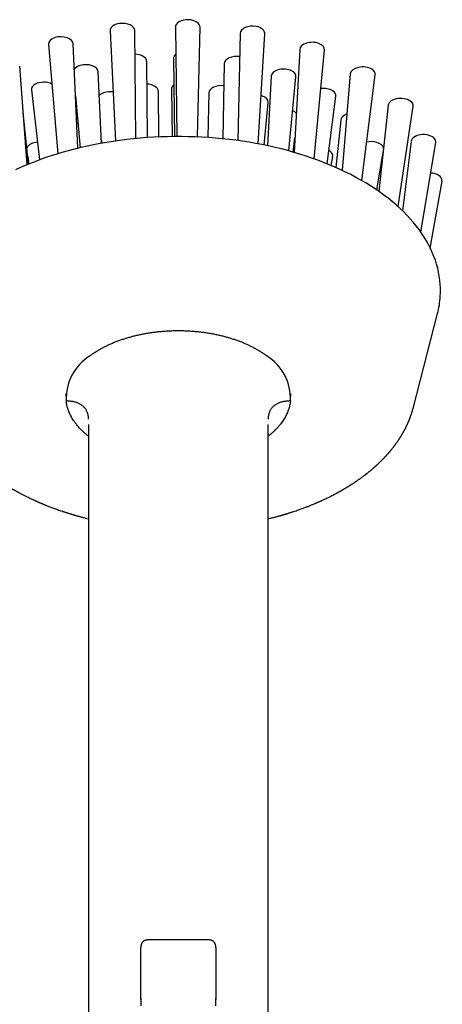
# Model space of a CAD drawing. Header units: millimetres. Extents: x 8 to 974, y 12 to 718.
# Tile 11 of 37: x 286 to 343, y 586 to 718. Entities that reach past the tile are written whole.
import ezdxf

# ---------------------------------------------------------------- set-up
doc = ezdxf.new("R2010")
doc.units = ezdxf.units.MM

msp = doc.modelspace()

# ---------------------------------------------------------------- linework, layer by layer
at = {"color": 7, "linetype": 'Continuous', "lineweight": 30}
for p, q in [((307.17, 716.82), (307.38, 702.21)), ((310.1, 702.15), (310.47, 716.81)), ((298.44, 716.32), (299.19, 701.61)), ((301.9, 701.94), (301.74, 716.35)), ((315.81, 715.97), (315.5, 701.67)), ((318.21, 701.23), (319.11, 715.93)), ((290.22, 714.51), (291.48, 699.91)), ((294.16, 700.64), (293.53, 714.58)), ((323.77, 713.84), (323.02, 700.09)), ((325.69, 699.23), (327.07, 713.77)), ((287.39, 698.45), (286.38, 711.61)), ((303.45, 702.06), (303.34, 712.25)), ((306.9, 712.61), (307.05, 702.2)), ((313.69, 711.95), (313.48, 701.91)), ((297.31, 701.3), (296.87, 710.85)), ((319.96, 710.27), (319.45, 700.98)), ((322.31, 700.29), (323.26, 710.2)), ((330.52, 710.57), (329.43, 697.69)), ((332.05, 696.33), (333.82, 710.46)), ((287.95, 708.43), (289.04, 699.09)), ((293.84, 707.63), (294.44, 700.71)), ((304.95, 702.15), (304.89, 708.26)), ((306.63, 708.52), (306.73, 702.2)), ((311.64, 708.04), (311.51, 702.07)), ((327.43, 698.57), (328.57, 707.6)), ((319.02, 701.07), (319.56, 706.74)), ((335.58, 706.38), (334.34, 694.87)), ((336.89, 692.86), (338.89, 706.25)), ((287.56, 698.52), (286.86, 705.42)), ((329.25, 704.41), (328.57, 698.09)), ((297.29, 701.69), (297.32, 701.31)), ((322.88, 700.13), (323.13, 702.1)), ((338.63, 701.56), (337.49, 692.3)), ((339.95, 689.43), (341.94, 701.41)), ((287.45, 699.6), (287.62, 698.54)), ((334.06, 695.07), (334.93, 700.33)), ((327.97, 698.34), (328.17, 699.56)), ((341.2, 687.31), (342.76, 696.27)), ((338.95, 666.06), (342.16, 678.56)), ((292.56, 667.88), (292.56, 667.48)), ((322.56, 667.48), (322.56, 667.88)), ((295.56, 663.77), (295.56, 473.19)), ((319.56, 473.19), (319.56, 663.77)), ((311.56, 594.91), (303.56, 594.91)), ((302.56, 587.14), (302.55, 586.86))]:
    msp.add_line(p, q, dxfattribs=at)
at = {"color": 7, "linetype": 'Continuous', "lineweight": 30, "flags": 128}
msp.add_lwpolyline([(342.53, 680.86), (342.55, 681.4), (342.55, 681.94), (342.53, 682.48), (342.48, 683.01), (342.4, 683.55), (342.31, 684.09), (342.19, 684.62), (342.04, 685.15), (341.87, 685.68), (341.68, 686.21), (341.46, 686.73), (341.23, 687.25), (340.96, 687.77), (340.68, 688.28), (340.37, 688.79), (340.04, 689.29), (339.69, 689.79), (339.32, 690.28), (338.92, 690.76), (338.5, 691.24), (338.06, 691.72), (337.61, 692.18), (337.13, 692.64), (336.62, 693.09), (336.1, 693.53), (335.56, 693.97), (335.01, 694.4), (334.43, 694.81), (333.83, 695.22), (333.22, 695.62), (332.59, 696.01), (331.94, 696.39), (331.27, 696.76), (330.59, 697.12), (329.89, 697.47), (329.18, 697.81), (328.45, 698.14), (327.71, 698.45), (326.95, 698.76), (326.18, 699.05), (325.4, 699.33), (324.61, 699.6), (323.8, 699.86), (322.98, 700.1), (322.16, 700.33), (321.32, 700.55), (320.47, 700.75), (319.61, 700.95), (318.75, 701.13), (317.88, 701.29), (317, 701.44), (316.11, 701.58), (315.22, 701.71), (314.33, 701.82), (313.43, 701.91), (312.52, 702), (311.61, 702.07), (310.7, 702.12), (309.79, 702.16), (308.87, 702.19), (307.96, 702.2), (307.04, 702.2), (306.12, 702.19), (305.21, 702.16), (304.29, 702.12), (303.38, 702.06), (302.48, 701.99), (301.57, 701.9), (300.67, 701.8), (299.77, 701.69), (298.88, 701.56), (298, 701.42), (297.12, 701.27), (296.25, 701.1), (295.39, 700.92), (294.53, 700.73), (293.69, 700.52), (292.85, 700.3), (292.02, 700.07), (291.21, 699.82), (290.4, 699.57), (289.61, 699.3), (288.83, 699.01), (288.06, 698.72), (287.31, 698.41), (286.57, 698.1), (285.84, 697.77)], dxfattribs=at)
at = {"color": 7, "linetype": 'Continuous', "lineweight": 30}
for centre, radius, start, end in [((330.13, 681.67), 12.43, 345.5139, 356.2879), ((299.34, 667.19), 6.76, 122.1993, 182.4241), ((315.77, 667.19), 6.76, 357.5759, 57.8007)]:
    msp.add_arc(centre, radius, start, end, dxfattribs=at)
for centre, major_axis, ratio, start_param, end_param in [((300.09, 716.35), (1.65, 0), 0.591756, 1.798394, 3.173554), ((300.09, 716.35), (1.65, 0), 0.591756, 0.008287, 1.798394), ((308.82, 716.83), (1.65, 0), 0.592188, 1.532632, 3.150007), ((308.82, 716.83), (1.65, 0), 0.592188, 6.267961, 7.815818), ((317.46, 715.97), (1.65, 0.01), 0.591419, 1.267034, 3.126777), ((317.46, 715.97), (1.65, 0.01), 0.591419, 6.244666, 7.550219), ((291.87, 714.56), (1.65, -0.01), 0.590246, 2.06322, 3.195591), ((291.87, 714.56), (1.65, -0.01), 0.590246, 0.030186, 2.06322), ((325.42, 713.82), (1.65, 0.01), 0.589668, 1.002646, 3.105652), ((325.42, 713.82), (1.65, 0.01), 0.589668, 6.223374, 7.285832), ((301.68, 712.24), (1.65, 0), 0.591756, 0.008287, 1.516947), ((308.55, 712.62), (1.65, 0), 0.592188, 2.505287, 3.150007), ((315.34, 711.94), (1.65, 0.01), 0.591419, 1.325533, 3.126777), ((295.22, 710.83), (1.65, -0.01), 0.590246, 2.06322, 2.775576), ((295.22, 710.83), (1.65, -0.01), 0.590246, 0.030186, 2.06322), ((332.17, 710.53), (1.66, 0.01), 0.587421, 0.740157, 3.088135), ((321.61, 710.25), (1.65, 0.01), 0.589668, 1.002646, 3.105652), ((321.61, 710.25), (1.65, 0.01), 0.589668, 6.223374, 7.285832), ((332.17, 710.53), (1.66, 0.01), 0.587421, 6.205586, 7.023342), ((289.6, 708.49), (1.66, -0.01), 0.588082, 2.326294, 3.214516), ((289.6, 708.49), (1.66, -0.01), 0.588082, 0.864745, 2.326294), ((303.23, 708.25), (1.65, 0), 0.591756, 0.008287, 1.490149), ((308.29, 708.53), (1.65, 0), 0.592188, 2.51272, 3.150007), ((313.29, 708.03), (1.65, 0.01), 0.591419, 1.36185, 3.126777), ((298.47, 707.22), (1.66, -0.01), 0.590246, 2.06322, 2.648245), ((298.47, 707.22), (1.66, -0.01), 0.590246, 1.339439, 2.06322), ((317.9, 706.79), (1.66, 0.01), 0.589668, 1.002646, 1.13293), ((317.9, 706.79), (1.66, 0.01), 0.589668, 6.223374, 7.285832), ((326.92, 707.66), (1.66, 0.01), 0.587421, 0.740157, 1.769898), ((326.92, 707.66), (1.66, 0.01), 0.587421, 6.205586, 7.023342), ((294.33, 705.49), (1.66, -0.01), 0.588082, 1.810887, 1.840646), ((337.24, 706.33), (1.66, 0.01), 0.585288, 0.479714, 3.075311), ((337.24, 706.33), (1.66, 0.01), 0.585288, 6.19239, 6.7629), ((285.2, 705.37), (1.66, -0.01), 0.585854, 0.063127, 0.11287), ((321.81, 704.88), (1.66, 0.01), 0.587421, 0.740157, 0.909525), ((321.81, 704.88), (1.66, 0.01), 0.587421, 0.451557, 0.740157), ((330.9, 704.36), (1.66, 0.01), 0.585288, 2.099471, 3.075311), ((340.29, 701.5), (1.66, 0), 0.583828, 0.220926, 3.06785), ((288.98, 700.48), (1.66, -0.01), 0.584152, 1.698967, 2.846502), ((333.3, 700.56), (1.66, 0), 0.583828, 0.220926, 1.944169), ((340.29, 701.5), (1.66, 0), 0.583828, 6.184458, 6.504111), ((288.98, 700.48), (1.66, -0.01), 0.584152, 2.846502, 2.959682), ((326.51, 699.65), (1.66, 0), 0.583828, 0.220926, 0.810475), ((326.51, 699.65), (1.66, 0), 0.583828, 6.184458, 6.504111), ((333.3, 700.56), (1.66, 0), 0.583828, 0.039917, 0.220926), ((333.94, 696.53), (1.66, 0), 0.583415, 1.153748, 1.260446), ((341.1, 696.37), (1.66, 0), 0.583415, 6.246177, 7.758902), ((341.1, 696.37), (1.66, 0), 0.583415, 6.182135, 6.246177)]:
    msp.add_ellipse(centre, major_axis=major_axis, ratio=ratio, start_param=start_param, end_param=end_param, dxfattribs=at)
msp.add_open_spline([(295.74, 672.91), (295.86, 672.99), (296.09, 673.17), (296.47, 673.42), (296.86, 673.66), (297.26, 673.89), (297.68, 674.12), (298.12, 674.33), (298.56, 674.54), (299.02, 674.73), (299.5, 674.91), (299.98, 675.09), (300.48, 675.25), (300.98, 675.4), (301.5, 675.54), (302.02, 675.67), (302.55, 675.79), (303.09, 675.89), (303.63, 675.99), (304.18, 676.07), (304.74, 676.14), (305.3, 676.19), (305.86, 676.24), (306.42, 676.27), (306.99, 676.29), (307.56, 676.29), (308.12, 676.29), (308.69, 676.27), (309.25, 676.24), (309.82, 676.19), (310.38, 676.14), (310.93, 676.07), (311.48, 675.99), (312.02, 675.89), (312.56, 675.79), (313.09, 675.67), (313.62, 675.54), (314.13, 675.4), (314.64, 675.25), (315.13, 675.09), (315.62, 674.91), (316.09, 674.73), (316.55, 674.54), (317, 674.33), (317.43, 674.12), (317.85, 673.89), (318.25, 673.66), (318.64, 673.42), (319.02, 673.17), (319.26, 672.99), (319.37, 672.91)], degree=3, dxfattribs=at)
for points, knots in [([(295.56, 662.19), (295.55, 662.19), (295.44, 662.27), (295.24, 662.44), (294.96, 662.69), (294.7, 662.93), (294.45, 663.19), (294.21, 663.44), (293.99, 663.71), (293.78, 663.99), (293.58, 664.28), (293.39, 664.57), (293.23, 664.86), (293.08, 665.16), (292.95, 665.45), (292.85, 665.74), (292.76, 666.03), (292.68, 666.32), (292.63, 666.61), (292.6, 666.8), (292.59, 666.9)], [0, 0, 0, 0, 0.001966, 0.062716, 0.119994, 0.177273, 0.234552, 0.29183, 0.349109, 0.409859, 0.470608, 0.531358, 0.592108, 0.652857, 0.713607, 0.770886, 0.828164, 0.885443, 0.942721, 1, 1, 1, 1]), ([(295.58, 664.47), (295.58, 664.55), (295.57, 664.7), (295.53, 664.92), (295.49, 665.12), (295.43, 665.32), (295.36, 665.49), (295.28, 665.65), (295.2, 665.78), (295.11, 665.91), (295.01, 666.03), (294.9, 666.15), (294.78, 666.25), (294.65, 666.35), (294.51, 666.44), (294.36, 666.52), (294.2, 666.59), (294.03, 666.66), (293.84, 666.72), (293.63, 666.78), (293.39, 666.83), (293.13, 666.86), (292.87, 666.89), (292.68, 666.9), (292.59, 666.9)], [0, 0, 0, 0, 0.059551, 0.116333, 0.170535, 0.222376, 0.272102, 0.312131, 0.351067, 0.389107, 0.426459, 0.463347, 0.5, 0.536653, 0.573541, 0.610893, 0.648933, 0.687869, 0.727898, 0.777624, 0.829465, 0.883667, 0.940449, 1, 1, 1, 1]), ([(322.52, 666.9), (322.43, 666.9), (322.25, 666.89), (321.98, 666.86), (321.72, 666.83), (321.48, 666.78), (321.27, 666.72), (321.08, 666.66), (320.91, 666.59), (320.75, 666.52), (320.6, 666.44), (320.46, 666.35), (320.33, 666.25), (320.21, 666.15), (320.1, 666.03), (320, 665.91), (319.91, 665.78), (319.83, 665.65), (319.75, 665.49), (319.68, 665.32), (319.62, 665.12), (319.58, 664.92), (319.55, 664.7), (319.54, 664.55), (319.53, 664.47)], [0, 0, 0, 0, 0.059551, 0.116333, 0.170535, 0.222376, 0.272102, 0.312131, 0.351067, 0.389107, 0.426459, 0.463347, 0.5, 0.536653, 0.573541, 0.610893, 0.648933, 0.687869, 0.727898, 0.777624, 0.829465, 0.883667, 0.940449, 1, 1, 1, 1]), ([(322.52, 666.9), (322.51, 666.8), (322.48, 666.59), (322.42, 666.28), (322.34, 665.98), (322.24, 665.67), (322.13, 665.37), (321.99, 665.08), (321.85, 664.79), (321.69, 664.52), (321.51, 664.24), (321.32, 663.97), (321.12, 663.7), (320.89, 663.43), (320.64, 663.16), (320.37, 662.89), (320.09, 662.63), (319.82, 662.39), (319.63, 662.25), (319.56, 662.19)], [0, 0, 0, 0, 0.0607637, 0.1215274, 0.1822911, 0.2430548, 0.3038185, 0.3645821, 0.421874, 0.4791658, 0.5364576, 0.5937494, 0.6510412, 0.7118049, 0.7725686, 0.8333323, 0.8940959, 0.9548596, 1, 1, 1, 1]), ([(276.17, 666.06), (276.17, 666.05), (276.18, 666.02), (276.19, 665.98), (276.2, 665.94), (276.21, 665.9), (276.22, 665.86), (276.23, 665.84), (276.23, 665.81), (276.24, 665.79), (276.25, 665.77), (276.25, 665.74), (276.26, 665.72), (276.27, 665.68), (276.28, 665.64), (276.3, 665.59), (276.31, 665.54), (276.33, 665.47), (276.35, 665.41), (276.37, 665.36), (276.38, 665.31), (276.4, 665.26), (276.42, 665.21), (276.43, 665.15), (276.45, 665.1), (276.47, 665.04), (276.49, 664.98), (276.52, 664.91), (276.55, 664.83), (276.58, 664.74), (276.61, 664.66), (276.63, 664.6), (276.65, 664.56), (276.67, 664.51), (276.68, 664.48), (276.69, 664.44), (276.7, 664.42), (276.72, 664.39), (276.73, 664.36), (276.74, 664.33), (276.76, 664.28), (276.78, 664.23), (276.8, 664.18), (276.83, 664.11), (276.85, 664.06), (276.88, 664.01), (276.89, 663.96), (276.91, 663.92), (276.93, 663.89), (276.94, 663.86), (276.95, 663.83), (276.96, 663.81), (276.98, 663.78), (276.99, 663.75), (277, 663.72), (277.02, 663.69), (277.04, 663.64), (277.06, 663.6), (277.09, 663.54), (277.11, 663.49), (277.14, 663.44), (277.17, 663.38), (277.2, 663.32), (277.23, 663.26), (277.26, 663.2), (277.29, 663.13), (277.32, 663.08), (277.34, 663.03), (277.37, 662.99), (277.39, 662.95), (277.4, 662.92), (277.42, 662.89), (277.44, 662.86), (277.45, 662.83), (277.47, 662.79), (277.5, 662.75), (277.52, 662.71), (277.55, 662.66), (277.58, 662.61), (277.6, 662.57), (277.63, 662.51), (277.68, 662.44), (277.72, 662.37), (277.77, 662.29), (277.81, 662.21), (277.86, 662.14), (277.9, 662.07), (277.94, 662), (277.99, 661.93), (278.03, 661.86), (278.07, 661.8), (278.12, 661.73), (278.16, 661.66), (278.21, 661.59), (278.27, 661.51), (278.32, 661.44), (278.37, 661.37), (278.41, 661.3), (278.46, 661.24), (278.5, 661.18), (278.53, 661.13), (278.57, 661.09), (278.59, 661.05), (278.62, 661.02), (278.64, 660.99), (278.67, 660.95), (278.7, 660.91), (278.74, 660.86), (278.81, 660.77), (278.9, 660.65), (278.99, 660.54), (279.05, 660.46), (279.09, 660.41), (279.13, 660.36), (279.16, 660.32), (279.19, 660.29), (279.21, 660.27), (279.23, 660.25), (279.24, 660.23), (279.25, 660.21), (279.26, 660.2), (279.28, 660.18), (279.3, 660.16), (279.32, 660.13), (279.36, 660.09), (279.43, 660), (279.55, 659.87), (279.67, 659.73), (279.75, 659.64), (279.79, 659.59), (279.84, 659.55), (279.88, 659.5), (279.93, 659.45), (279.96, 659.41), (279.99, 659.38), (280.01, 659.36), (280.03, 659.34), (280.05, 659.32), (280.07, 659.3), (280.09, 659.27), (280.12, 659.25), (280.15, 659.21), (280.19, 659.18), (280.23, 659.14), (280.28, 659.08), (280.36, 659), (280.44, 658.92), (280.52, 658.84), (280.59, 658.77), (280.66, 658.7), (280.72, 658.64), (280.78, 658.59), (280.84, 658.53), (280.89, 658.48), (280.94, 658.43), (280.99, 658.39), (281.02, 658.36), (281.04, 658.34), (281.07, 658.32), (281.09, 658.3), (281.12, 658.27), (281.16, 658.23), (281.21, 658.19), (281.27, 658.13), (281.34, 658.07), (281.46, 657.96), (281.65, 657.8), (281.83, 657.65), (281.96, 657.54), (282.02, 657.49), (282.08, 657.45), (282.13, 657.41), (282.17, 657.37), (282.21, 657.34), (282.24, 657.32), (282.27, 657.29), (282.3, 657.27), (282.35, 657.23), (282.41, 657.18), (282.48, 657.13), (282.55, 657.07), (282.62, 657.01), (282.7, 656.96), (282.79, 656.89), (282.88, 656.82), (282.98, 656.75), (283.09, 656.67), (283.2, 656.59), (283.32, 656.5), (283.43, 656.43), (283.5, 656.37), (283.55, 656.34), (283.6, 656.3), (283.65, 656.27), (283.69, 656.24), (283.73, 656.21), (283.77, 656.19), (283.8, 656.17), (283.82, 656.15), (283.83, 656.14), (283.85, 656.13), (283.87, 656.12), (283.9, 656.1), (283.94, 656.07), (283.98, 656.04), (284.06, 655.99), (284.18, 655.91), (284.34, 655.81), (284.53, 655.69), (284.74, 655.55), (284.99, 655.4), (285.25, 655.24), (285.46, 655.12), (285.61, 655.03), (285.69, 654.98), (285.77, 654.94), (285.84, 654.9), (285.9, 654.87), (285.95, 654.84), (285.98, 654.82), (286.01, 654.81), (286.02, 654.8), (286.04, 654.79), (286.06, 654.78), (286.09, 654.76), (286.13, 654.74), (286.17, 654.72), (286.26, 654.67), (286.39, 654.6), (286.56, 654.51), (286.74, 654.41), (286.92, 654.32), (287.1, 654.23), (287.29, 654.13), (287.49, 654.03), (287.71, 653.93), (287.9, 653.84), (288.06, 653.76), (288.19, 653.7), (288.32, 653.64), (288.44, 653.59), (288.55, 653.54), (288.64, 653.49), (288.73, 653.46), (288.8, 653.42), (288.86, 653.4), (288.91, 653.38), (288.94, 653.36), (288.97, 653.35), (289, 653.34), (289.04, 653.32), (289.09, 653.3), (289.16, 653.27), (289.23, 653.24), (289.32, 653.2), (289.41, 653.16), (289.5, 653.12), (289.6, 653.08), (289.71, 653.04), (289.83, 652.99), (289.98, 652.93), (290.17, 652.86), (290.39, 652.77), (290.62, 652.68), (290.87, 652.59), (291.15, 652.49), (291.43, 652.38), (291.73, 652.28), (291.97, 652.2), (292.16, 652.13), (292.29, 652.09), (292.43, 652.05), (292.56, 652), (292.69, 651.96), (292.81, 651.92), (292.91, 651.89), (293.01, 651.86), (293.1, 651.83), (293.17, 651.81), (293.23, 651.79), (293.28, 651.78), (293.32, 651.77), (293.35, 651.76), (293.38, 651.75), (293.41, 651.74), (293.46, 651.73), (293.52, 651.71), (293.59, 651.69), (293.68, 651.66), (293.78, 651.63), (293.88, 651.6), (294, 651.57), (294.13, 651.53), (294.28, 651.49), (294.43, 651.45), (294.59, 651.4), (294.84, 651.34), (295.16, 651.26), (295.43, 651.19), (295.56, 651.16)], [0, 0, 0, 0, 0.00139, 0.003228, 0.005534, 0.007445, 0.009105, 0.010513, 0.011743, 0.012761, 0.013802, 0.014879, 0.015995, 0.017642, 0.019672, 0.022063, 0.024429, 0.027803, 0.030903, 0.033514, 0.035817, 0.03802, 0.040403, 0.043018, 0.045869, 0.048797, 0.051557, 0.054285, 0.058972, 0.063592, 0.067992, 0.070099, 0.07232, 0.07453, 0.076413, 0.077965, 0.079225, 0.080558, 0.081964, 0.0836, 0.085609, 0.087992, 0.09112, 0.094267, 0.097132, 0.09962, 0.101885, 0.103778, 0.105467, 0.10696, 0.108257, 0.109594, 0.110827, 0.112221, 0.11382, 0.115657, 0.117734, 0.119916, 0.12294, 0.125687, 0.128381, 0.131106, 0.134083, 0.137324, 0.140759, 0.143837, 0.146627, 0.149079, 0.151199, 0.153069, 0.154717, 0.156143, 0.157559, 0.159194, 0.161208, 0.163429, 0.165753, 0.168296, 0.170802, 0.172863, 0.175774, 0.179523, 0.183678, 0.187769, 0.191733, 0.195504, 0.199141, 0.202707, 0.206489, 0.210253, 0.213677, 0.217003, 0.220786, 0.225044, 0.228963, 0.232924, 0.236854, 0.240753, 0.243794, 0.246816, 0.249684, 0.25214, 0.254179, 0.255799, 0.257286, 0.2592, 0.261682, 0.264649, 0.267872, 0.275923, 0.284287, 0.28698, 0.289696, 0.29221, 0.294423, 0.296335, 0.297698, 0.298853, 0.299799, 0.300535, 0.301186, 0.302092, 0.303513, 0.305317, 0.307489, 0.309763, 0.32008, 0.330416, 0.333159, 0.335918, 0.338695, 0.341489, 0.344275, 0.346773, 0.348353, 0.349741, 0.350937, 0.35194, 0.352998, 0.354381, 0.355984, 0.357878, 0.360061, 0.362534, 0.365097, 0.370531, 0.37557, 0.380216, 0.384468, 0.3884, 0.391952, 0.395316, 0.398525, 0.40158, 0.404481, 0.407213, 0.408779, 0.410123, 0.411295, 0.412703, 0.414436, 0.416496, 0.419342, 0.422641, 0.426349, 0.430105, 0.44326, 0.456012, 0.459549, 0.462801, 0.465714, 0.468289, 0.470526, 0.472393, 0.473985, 0.475426, 0.476728, 0.479261, 0.482274, 0.485767, 0.489739, 0.493262, 0.497092, 0.50125, 0.505787, 0.510708, 0.515912, 0.521484, 0.527425, 0.533734, 0.535955, 0.538217, 0.540521, 0.542868, 0.545093, 0.547019, 0.548561, 0.549837, 0.550847, 0.551592, 0.552127, 0.553249, 0.554664, 0.55637, 0.558369, 0.56062, 0.567582, 0.574816, 0.582321, 0.592794, 0.603715, 0.615077, 0.626882, 0.630674, 0.634421, 0.637757, 0.640643, 0.643184, 0.64523, 0.646783, 0.647547, 0.648103, 0.648792, 0.64976, 0.651007, 0.652532, 0.654336, 0.656328, 0.663492, 0.670705, 0.677965, 0.685338, 0.692555, 0.700209, 0.708301, 0.716831, 0.725797, 0.730915, 0.736157, 0.741153, 0.745702, 0.749986, 0.753779, 0.757081, 0.759825, 0.762103, 0.763916, 0.765303, 0.766301, 0.767303, 0.768535, 0.770604, 0.773109, 0.776049, 0.779424, 0.782629, 0.786148, 0.789979, 0.794124, 0.798581, 0.803303, 0.811022, 0.8191, 0.827536, 0.836972, 0.846819, 0.857078, 0.867747, 0.878827, 0.883364, 0.887967, 0.892635, 0.897368, 0.90201, 0.906171, 0.909929, 0.913284, 0.916235, 0.918831, 0.921007, 0.922764, 0.924101, 0.92505, 0.925892, 0.926692, 0.928488, 0.930666, 0.933229, 0.936174, 0.939503, 0.943216, 0.947312, 0.951791, 0.956654, 0.9619, 0.967521, 0.973263, 0.986815, 1, 1, 1, 1]), ([(319.56, 651.16), (319.6, 651.17), (319.73, 651.2), (319.93, 651.25), (320.17, 651.31), (320.4, 651.37), (320.62, 651.43), (320.82, 651.49), (320.99, 651.53), (321.13, 651.57), (321.24, 651.6), (321.34, 651.63), (321.44, 651.66), (321.51, 651.68), (321.57, 651.7), (321.62, 651.72), (321.66, 651.73), (321.69, 651.74), (321.72, 651.74), (321.75, 651.75), (321.78, 651.76), (321.83, 651.78), (321.9, 651.8), (321.99, 651.83), (322.11, 651.86), (322.26, 651.91), (322.42, 651.96), (322.58, 652.01), (322.75, 652.07), (322.98, 652.14), (323.27, 652.24), (323.59, 652.35), (323.91, 652.47), (324.2, 652.57), (324.44, 652.66), (324.66, 652.74), (324.87, 652.82), (325.07, 652.9), (325.26, 652.98), (325.44, 653.05), (325.6, 653.12), (325.75, 653.18), (325.85, 653.23), (325.94, 653.26), (325.99, 653.29), (326.03, 653.3), (326.06, 653.32), (326.08, 653.32), (326.1, 653.33), (326.11, 653.34), (326.14, 653.35), (326.16, 653.36), (326.2, 653.38), (326.25, 653.4), (326.32, 653.43), (326.41, 653.47), (326.5, 653.51), (326.6, 653.55), (326.74, 653.62), (326.91, 653.69), (327.1, 653.78), (327.33, 653.89), (327.61, 654.02), (327.92, 654.18), (328.16, 654.3), (328.34, 654.39), (328.45, 654.45), (328.56, 654.51), (328.66, 654.56), (328.75, 654.61), (328.83, 654.66), (328.9, 654.7), (328.96, 654.73), (329.01, 654.75), (329.05, 654.78), (329.08, 654.79), (329.11, 654.81), (329.15, 654.83), (329.2, 654.86), (329.25, 654.89), (329.31, 654.93), (329.38, 654.96), (329.47, 655.01), (329.56, 655.07), (329.66, 655.12), (329.76, 655.19), (329.87, 655.25), (329.97, 655.31), (330.07, 655.37), (330.16, 655.42), (330.26, 655.48), (330.36, 655.54), (330.45, 655.61), (330.55, 655.67), (330.64, 655.72), (330.73, 655.78), (330.82, 655.84), (330.9, 655.89), (330.98, 655.94), (331.04, 655.99), (331.09, 656.02), (331.13, 656.04), (331.16, 656.06), (331.18, 656.07), (331.2, 656.09), (331.22, 656.1), (331.24, 656.12), (331.27, 656.14), (331.31, 656.17), (331.36, 656.2), (331.41, 656.23), (331.46, 656.27), (331.51, 656.3), (331.59, 656.36), (331.69, 656.43), (331.8, 656.51), (331.92, 656.59), (332.04, 656.68), (332.16, 656.77), (332.27, 656.85), (332.39, 656.94), (332.49, 657.01), (332.57, 657.08), (332.64, 657.14), (332.71, 657.18), (332.76, 657.22), (332.8, 657.26), (332.83, 657.28), (332.85, 657.3), (332.88, 657.32), (332.92, 657.35), (332.96, 657.39), (333.01, 657.43), (333.07, 657.48), (333.13, 657.53), (333.19, 657.58), (333.26, 657.63), (333.33, 657.69), (333.4, 657.75), (333.49, 657.82), (333.57, 657.9), (333.66, 657.97), (333.74, 658.05), (333.81, 658.11), (333.87, 658.16), (333.91, 658.19), (333.95, 658.23), (333.98, 658.26), (334.01, 658.29), (334.03, 658.31), (334.05, 658.32), (334.06, 658.34), (334.07, 658.34), (334.08, 658.35), (334.09, 658.36), (334.11, 658.38), (334.14, 658.41), (334.18, 658.45), (334.23, 658.49), (334.28, 658.54), (334.34, 658.59), (334.4, 658.65), (334.48, 658.73), (334.56, 658.81), (334.64, 658.89), (334.71, 658.96), (334.78, 659.03), (334.85, 659.1), (334.92, 659.17), (334.98, 659.23), (335.02, 659.28), (335.05, 659.3), (335.07, 659.32), (335.08, 659.34), (335.1, 659.36), (335.13, 659.38), (335.16, 659.42), (335.19, 659.46), (335.24, 659.5), (335.28, 659.56), (335.33, 659.61), (335.38, 659.67), (335.44, 659.73), (335.5, 659.79), (335.56, 659.86), (335.62, 659.93), (335.67, 659.98), (335.71, 660.04), (335.75, 660.08), (335.78, 660.11), (335.81, 660.15), (335.83, 660.18), (335.87, 660.22), (335.9, 660.26), (335.94, 660.31), (336.01, 660.4), (336.11, 660.52), (336.23, 660.68), (336.33, 660.8), (336.39, 660.88), (336.42, 660.92), (336.45, 660.96), (336.48, 660.99), (336.49, 661.02), (336.51, 661.04), (336.52, 661.05), (336.53, 661.06), (336.54, 661.08), (336.55, 661.1), (336.58, 661.13), (336.61, 661.17), (336.64, 661.22), (336.68, 661.28), (336.74, 661.36), (336.81, 661.46), (336.88, 661.56), (336.93, 661.63), (336.96, 661.68), (336.99, 661.73), (337.02, 661.77), (337.04, 661.81), (337.06, 661.83), (337.07, 661.85), (337.08, 661.86), (337.1, 661.89), (337.12, 661.92), (337.15, 661.97), (337.19, 662.04), (337.24, 662.12), (337.29, 662.19), (337.33, 662.26), (337.37, 662.33), (337.4, 662.38), (337.43, 662.43), (337.45, 662.47), (337.47, 662.5), (337.48, 662.52), (337.49, 662.53), (337.49, 662.54), (337.5, 662.55), (337.51, 662.57), (337.53, 662.6), (337.55, 662.64), (337.57, 662.67), (337.59, 662.7), (337.61, 662.73), (337.62, 662.76), (337.63, 662.79), (337.65, 662.81), (337.66, 662.84), (337.67, 662.86), (337.69, 662.88), (337.71, 662.92), (337.73, 662.96), (337.76, 663.02), (337.79, 663.07), (337.83, 663.14), (337.87, 663.22), (337.91, 663.31), (337.95, 663.39), (337.99, 663.47), (338.03, 663.56), (338.07, 663.64), (338.11, 663.71), (338.13, 663.77), (338.16, 663.82), (338.18, 663.87), (338.19, 663.91), (338.21, 663.94), (338.22, 663.97), (338.24, 664.01), (338.26, 664.05), (338.28, 664.1), (338.3, 664.15), (338.32, 664.21), (338.35, 664.26), (338.37, 664.31), (338.39, 664.36), (338.41, 664.41), (338.43, 664.46), (338.45, 664.51), (338.47, 664.56), (338.49, 664.61), (338.5, 664.66), (338.52, 664.71), (338.54, 664.75), (338.55, 664.8), (338.57, 664.85), (338.59, 664.9), (338.61, 664.95), (338.63, 665.01), (338.65, 665.07), (338.67, 665.13), (338.69, 665.18), (338.7, 665.23), (338.72, 665.28), (338.74, 665.33), (338.75, 665.39), (338.77, 665.45), (338.8, 665.52), (338.82, 665.6), (338.84, 665.67), (338.85, 665.72), (338.87, 665.76), (338.87, 665.79), (338.88, 665.82), (338.89, 665.86), (338.9, 665.9), (338.91, 665.94), (338.93, 665.98), (338.94, 666.02), (338.94, 666.04), (338.95, 666.06)], [0, 0, 0, 0, 0.004339, 0.012771, 0.020838, 0.028541, 0.035879, 0.042853, 0.049462, 0.053351, 0.057102, 0.060702, 0.063934, 0.066726, 0.068609, 0.070219, 0.071557, 0.072623, 0.073444, 0.074322, 0.075657, 0.077448, 0.079639, 0.081986, 0.086964, 0.092429, 0.09772, 0.1034, 0.109468, 0.115925, 0.127908, 0.139655, 0.151144, 0.162376, 0.170382, 0.178252, 0.185985, 0.193543, 0.200712, 0.20746, 0.213788, 0.218906, 0.223712, 0.226104, 0.228284, 0.22999, 0.23097, 0.231668, 0.232134, 0.232734, 0.233544, 0.234562, 0.235789, 0.237997, 0.240665, 0.243794, 0.247383, 0.251434, 0.255945, 0.263464, 0.270895, 0.278231, 0.291095, 0.303655, 0.315912, 0.320585, 0.325212, 0.329773, 0.333995, 0.337798, 0.341125, 0.344047, 0.346565, 0.348678, 0.350077, 0.351256, 0.352625, 0.35429, 0.356274, 0.358561, 0.361186, 0.364147, 0.367445, 0.371602, 0.376103, 0.38059, 0.385025, 0.389407, 0.393738, 0.398016, 0.402242, 0.406614, 0.410928, 0.415186, 0.419386, 0.423529, 0.427515, 0.43136, 0.434767, 0.437735, 0.440264, 0.44163, 0.442822, 0.44384, 0.444686, 0.445448, 0.446623, 0.448181, 0.450071, 0.452146, 0.454396, 0.45682, 0.45942, 0.462194, 0.467584, 0.473268, 0.478945, 0.484615, 0.490278, 0.495934, 0.501583, 0.507112, 0.511088, 0.514636, 0.517753, 0.520441, 0.522249, 0.523772, 0.52501, 0.52618, 0.528147, 0.530462, 0.533125, 0.536137, 0.539497, 0.542562, 0.545889, 0.549558, 0.553579, 0.557952, 0.562677, 0.567126, 0.571848, 0.576842, 0.578879, 0.580958, 0.583079, 0.585127, 0.586824, 0.588157, 0.589052, 0.589647, 0.590095, 0.590626, 0.591243, 0.591945, 0.593937, 0.596403, 0.599006, 0.601987, 0.60514, 0.608192, 0.613389, 0.618261, 0.622807, 0.627028, 0.631094, 0.635268, 0.639553, 0.643929, 0.645919, 0.647486, 0.64863, 0.649432, 0.650454, 0.651803, 0.653709, 0.656029, 0.658762, 0.661901, 0.665131, 0.668283, 0.671355, 0.675451, 0.679398, 0.683195, 0.686835, 0.689489, 0.691848, 0.693911, 0.695693, 0.697587, 0.699736, 0.70217, 0.704884, 0.7077, 0.716383, 0.725268, 0.734134, 0.736461, 0.738783, 0.741018, 0.742882, 0.74435, 0.745225, 0.74586, 0.7465, 0.747301, 0.748263, 0.750163, 0.752484, 0.755228, 0.758332, 0.761531, 0.767996, 0.774702, 0.777452, 0.78024, 0.782899, 0.785153, 0.787, 0.787988, 0.788803, 0.789736, 0.791008, 0.792616, 0.794553, 0.799039, 0.803267, 0.807237, 0.81095, 0.814405, 0.817523, 0.819895, 0.821916, 0.823588, 0.824254, 0.824843, 0.825363, 0.826097, 0.827179, 0.828689, 0.830569, 0.832446, 0.83415, 0.835681, 0.837038, 0.838222, 0.839644, 0.840905, 0.842005, 0.843105, 0.845033, 0.847381, 0.850116, 0.853063, 0.856201, 0.860991, 0.865197, 0.869367, 0.87353, 0.877786, 0.882643, 0.885764, 0.888675, 0.89135, 0.893679, 0.895651, 0.896983, 0.898523, 0.900378, 0.90245, 0.90471, 0.907732, 0.910546, 0.913156, 0.915762, 0.918342, 0.920625, 0.923035, 0.925455, 0.928077, 0.930596, 0.933007, 0.935268, 0.937294, 0.939458, 0.941855, 0.944427, 0.946965, 0.949652, 0.95257, 0.955574, 0.958289, 0.960718, 0.96294, 0.965135, 0.967866, 0.971018, 0.974635, 0.978184, 0.981529, 0.984602, 0.98602, 0.987288, 0.988724, 0.99046, 0.992498, 0.994705, 0.996713, 0.998475, 1, 1, 1, 1]), ([(303.56, 594.91), (303.52, 594.91), (303.46, 594.91), (303.38, 594.9), (303.3, 594.89), (303.23, 594.88), (303.16, 594.86), (303.1, 594.84), (303.04, 594.82), (302.99, 594.79), (302.94, 594.77), (302.9, 594.74), (302.86, 594.71), (302.82, 594.67), (302.78, 594.63), (302.73, 594.57), (302.69, 594.51), (302.65, 594.44), (302.62, 594.36), (302.6, 594.28), (302.58, 594.2), (302.57, 594.12), (302.56, 594.06), (302.56, 594.01), (302.56, 593.96), (302.56, 593.92), (302.56, 593.9)], [0, 0, 0, 0, 0.0586508, 0.1116711, 0.1596156, 0.2029866, 0.242233, 0.2860823, 0.3247496, 0.3587575, 0.3885104, 0.4220631, 0.4501186, 0.4779456, 0.5207108, 0.5650991, 0.6114385, 0.6593776, 0.7093496, 0.7617974, 0.8158853, 0.8713837, 0.8997482, 0.9298249, 0.9630807, 1, 1, 1, 1]), ([(312.56, 593.9), (312.56, 593.92), (312.56, 593.95), (312.55, 594), (312.55, 594.05), (312.55, 594.11), (312.54, 594.16), (312.53, 594.22), (312.51, 594.28), (312.5, 594.34), (312.47, 594.41), (312.44, 594.48), (312.41, 594.53), (312.38, 594.57), (312.35, 594.61), (312.33, 594.63), (312.31, 594.65), (312.29, 594.67), (312.26, 594.7), (312.22, 594.73), (312.17, 594.76), (312.12, 594.79), (312.06, 594.82), (311.99, 594.85), (311.92, 594.87), (311.84, 594.88), (311.76, 594.9), (311.66, 594.91), (311.59, 594.91), (311.56, 594.91)], [0, 0, 0, 0, 0.0318477, 0.0620308, 0.0962489, 0.1291337, 0.1623035, 0.1959818, 0.2300987, 0.2761811, 0.3229026, 0.3676678, 0.4060003, 0.4383795, 0.4610979, 0.4800864, 0.4955826, 0.5146862, 0.5412805, 0.5755629, 0.6065779, 0.6424799, 0.6837388, 0.7310007, 0.7736954, 0.8212922, 0.8744005, 0.9337125, 1, 1, 1, 1]), ([(302.56, 592.77), (302.56, 592.79), (302.56, 592.81), (302.56, 592.86), (302.56, 592.92), (302.56, 592.98), (302.56, 593.05), (302.56, 593.13), (302.56, 593.2), (302.56, 593.28), (302.56, 593.36), (302.56, 593.44), (302.56, 593.52), (302.56, 593.59), (302.56, 593.66), (302.56, 593.72), (302.56, 593.77), (302.56, 593.82), (302.56, 593.86), (302.56, 593.88), (302.56, 593.9), (302.56, 593.91), (302.56, 593.91), (302.56, 593.9)], [0, 0, 0, 0, 0.0476853, 0.0950211, 0.1428538, 0.1904676, 0.2378035, 0.2857115, 0.3333253, 0.3806611, 0.4285692, 0.476183, 0.5235189, 0.5714269, 0.6190407, 0.6663766, 0.7142846, 0.7618984, 0.8092343, 0.8571423, 0.9047562, 0.952092, 1, 1, 1, 1]), ([(312.56, 593.9), (312.56, 593.91), (312.56, 593.91), (312.56, 593.9), (312.56, 593.88), (312.56, 593.86), (312.56, 593.82), (312.56, 593.77), (312.56, 593.72), (312.56, 593.66), (312.56, 593.59), (312.56, 593.52), (312.56, 593.44), (312.56, 593.36), (312.56, 593.28), (312.56, 593.2), (312.56, 593.13), (312.56, 593.05), (312.56, 592.98), (312.56, 592.92), (312.56, 592.86), (312.56, 592.81), (312.56, 592.79), (312.56, 592.77)], [0, 0, 0, 0, 0.047614, 0.094949, 0.142857, 0.19047, 0.237806, 0.285713, 0.333327, 0.380662, 0.42857, 0.476183, 0.523519, 0.571426, 0.61904, 0.666375, 0.714283, 0.761896, 0.809232, 0.857139, 0.904829, 0.952164, 1, 1, 1, 1]), ([(302.56, 586.94), (302.56, 587.06), (302.56, 587.29), (302.56, 587.63), (302.56, 587.97), (302.56, 588.3), (302.56, 588.63), (302.56, 588.94), (302.56, 589.24), (302.56, 589.53), (302.56, 589.81), (302.56, 590.09), (302.56, 590.36), (302.56, 590.63), (302.56, 590.9), (302.56, 591.15), (302.56, 591.4), (302.56, 591.64), (302.56, 591.86), (302.56, 592.07), (302.56, 592.26), (302.56, 592.44), (302.56, 592.61), (302.56, 592.72), (302.56, 592.77)], [0, 0, 0, 0, 0.046734, 0.093365, 0.139958, 0.186576, 0.233284, 0.28005, 0.32404, 0.367976, 0.411912, 0.455902, 0.5, 0.546723, 0.593349, 0.639941, 0.686563, 0.733279, 0.780058, 0.824055, 0.867993, 0.911928, 0.955912, 1, 1, 1, 1]), ([(312.56, 592.77), (312.56, 592.72), (312.56, 592.6), (312.56, 592.42), (312.56, 592.22), (312.56, 592.02), (312.56, 591.8), (312.56, 591.58), (312.56, 591.35), (312.56, 591.11), (312.56, 590.87), (312.56, 590.62), (312.56, 590.35), (312.56, 590.07), (312.56, 589.78), (312.56, 589.48), (312.56, 589.17), (312.56, 588.86), (312.56, 588.54), (312.56, 588.23), (312.56, 587.91), (312.56, 587.59), (312.56, 587.27), (312.56, 587.05), (312.56, 586.94)], [0, 0, 0, 0, 0.046734, 0.093365, 0.139958, 0.186576, 0.233284, 0.28005, 0.32404, 0.367976, 0.411912, 0.455902, 0.5, 0.546723, 0.593349, 0.639941, 0.686563, 0.733279, 0.780058, 0.824055, 0.867993, 0.911928, 0.955912, 1, 1, 1, 1]), ([(302.55, 586.86), (302.55, 586.85), (302.55, 586.72), (302.55, 586.48), (302.54, 586.25), (302.54, 586.13)], [0, 0, 0, 0, 0.068579, 0.530263, 1, 1, 1, 1]), ([(312.56, 586.8), (312.56, 586.81), (312.56, 586.92), (312.56, 587.03), (312.56, 587.14)], [0, 0, 0, 0, 0.001601, 1, 1, 1, 1]), ([(312.57, 586.13), (312.57, 586.22), (312.57, 586.39), (312.56, 586.61), (312.56, 586.75), (312.56, 586.8)], [0, 0, 0, 0, 0.385918, 0.765934, 1, 1, 1, 1])]:
    msp.add_open_spline(points, degree=3, knots=knots, dxfattribs=at)

doc.saveas('drawing.dxf')
